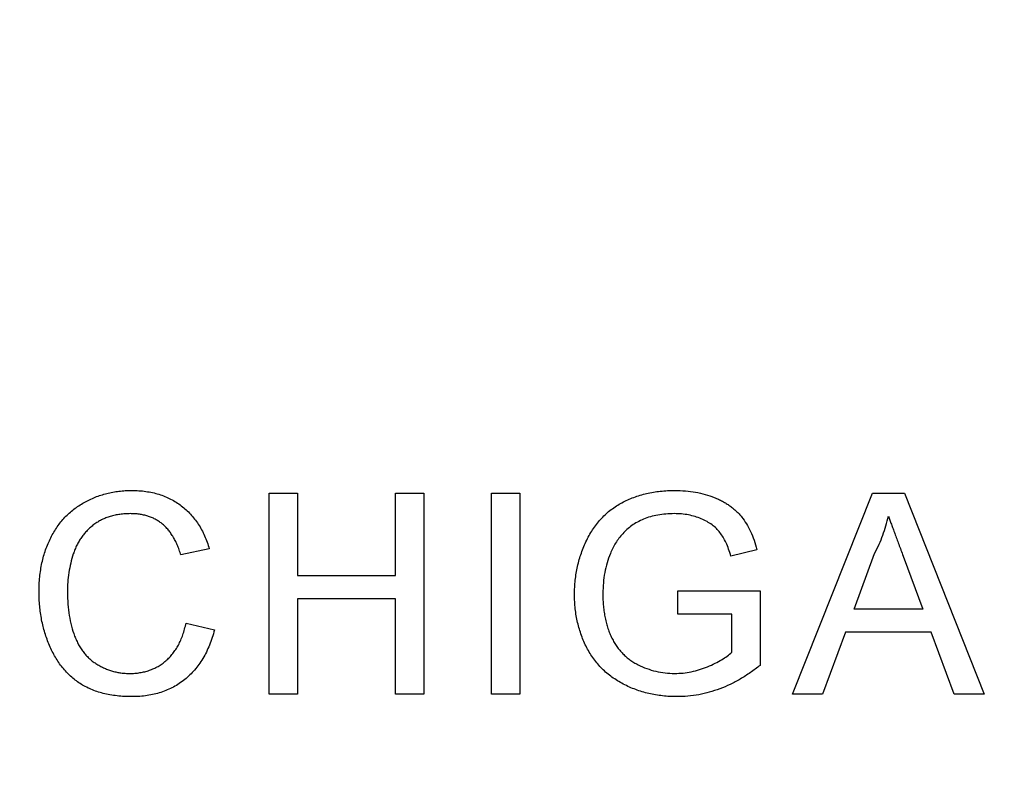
# Model space of a CAD drawing. Header units: inches. Extents: x 0.5 to 16.4, y 0.4 to 10.9.
# Tile 7 of 12: x 4.923 to 5.715, y 6.429 to 7.048. Entities that reach past the tile are written whole.
import ezdxf

# ---------------------------------------------------------------- set-up
doc = ezdxf.new("R2010")
doc.units = ezdxf.units.IN
doc.header["$MEASUREMENT"] = 0
doc.layers.add('OBJECT', color=1, linetype='Continuous')

msp = doc.modelspace()

# ---------------------------------------------------------------- linework, layer by layer
at = {"layer": 'OBJECT', "linetype": 'Continuous', "lineweight": 25}
for p, q in [((5.12405, 6.66749), (5.14687, 6.66749)), ((5.12405, 6.5057), (5.12405, 6.66749)), ((5.14687, 6.66749), (5.14687, 6.60111)), ((5.22568, 6.66749), (5.2485, 6.66749)), ((5.22568, 6.60111), (5.22568, 6.66749)), ((5.2485, 6.66749), (5.2485, 6.5057)), ((5.30284, 6.5057), (5.30284, 6.66749)), ((5.30284, 6.66749), (5.32566, 6.66749)), ((5.32566, 6.66749), (5.32566, 6.5057)), ((5.54495, 6.5057), (5.60919, 6.66749)), ((5.60919, 6.66749), (5.63492, 6.66749)), ((5.63492, 6.66749), (5.69915, 6.5057)), ((5.07593, 6.62254), (5.05311, 6.61764)), ((5.51631, 6.62189), (5.49544, 6.61664)), ((5.59444, 6.57415), (5.611, 6.61894)), ((5.63395, 6.61667), (5.64967, 6.57415)), ((5.14687, 6.60111), (5.22568, 6.60111)), ((5.4526, 6.57), (5.4526, 6.58867)), ((5.4526, 6.58867), (5.51897, 6.58867)), ((5.51897, 6.58867), (5.51897, 6.52881)), ((5.14687, 6.58245), (5.14687, 6.5057)), ((5.22568, 6.58245), (5.14687, 6.58245)), ((5.22568, 6.5057), (5.22568, 6.58245)), ((5.64967, 6.57415), (5.59444, 6.57415)), ((5.49615, 6.57), (5.4526, 6.57)), ((5.49615, 6.53934), (5.49615, 6.57)), ((5.05726, 6.56281), (5.08008, 6.55749)), ((5.58757, 6.55548), (5.56916, 6.5057)), ((5.65654, 6.55548), (5.58757, 6.55548)), ((5.67495, 6.5057), (5.65654, 6.55548)), ((5.14687, 6.5057), (5.12405, 6.5057)), ((5.2485, 6.5057), (5.22568, 6.5057)), ((5.32566, 6.5057), (5.30284, 6.5057)), ((5.56916, 6.5057), (5.54495, 6.5057)), ((5.69915, 6.5057), (5.67495, 6.5057))]:
    msp.add_line(p, q, dxfattribs=at)
for radius in [1.182, 1.18]:
    msp.add_circle((5.26323, 6.3057), radius, dxfattribs=at)
for radius, start, end in [(1.6245, 29.46522, 270), (1.23, 43.74009, 316.25991)]:
    msp.add_arc((5.26323, 6.3057), radius, start, end, dxfattribs=at)
for points, knots in [([(4.93904, 6.58779), (4.93907, 6.58985), (4.93914, 6.5939), (4.93955, 6.59989), (4.9403, 6.60567), (4.94134, 6.61124), (4.94266, 6.61661), (4.94429, 6.62178), (4.9462, 6.62675), (4.9484, 6.63152), (4.95089, 6.63604), (4.95361, 6.64031), (4.95661, 6.64427), (4.95982, 6.64798), (4.9633, 6.6514), (4.96705, 6.65451), (4.97103, 6.65737), (4.97525, 6.65993), (4.97965, 6.66217), (4.98416, 6.66418), (4.9888, 6.66582), (4.99354, 6.66718), (4.99839, 6.66826), (5.00335, 6.66899), (5.00842, 6.66946), (5.01185, 6.66953), (5.01358, 6.66956)], [0, 0, 0, 0, 0.049401, 0.097605, 0.144255, 0.189472, 0.233915, 0.277237, 0.319859, 0.361957, 0.403486, 0.443934, 0.483649, 0.522893, 0.561858, 0.600795, 0.640104, 0.679643, 0.7194, 0.758854, 0.798315, 0.837802, 0.877469, 0.917683, 0.958393, 1, 1, 1, 1]), ([(5.01358, 6.66956), (5.01551, 6.66952), (5.01931, 6.66945), (5.0249, 6.66886), (5.03024, 6.66787), (5.03537, 6.66658), (5.04024, 6.6648), (5.04489, 6.6627), (5.04929, 6.66016), (5.05346, 6.65727), (5.05733, 6.65402), (5.06097, 6.65049), (5.06422, 6.64659), (5.06721, 6.64241), (5.06984, 6.63789), (5.07223, 6.63308), (5.07428, 6.62794), (5.07537, 6.62436), (5.07593, 6.62254)], [0, 0, 0, 0, 0.068649, 0.134937, 0.198842, 0.261409, 0.322517, 0.382377, 0.442471, 0.502228, 0.562101, 0.621732, 0.681851, 0.742049, 0.803908, 0.867162, 0.932361, 1, 1, 1, 1]), ([(5.36963, 6.58582), (5.36966, 6.58775), (5.36973, 6.59159), (5.37019, 6.59732), (5.37097, 6.60294), (5.37204, 6.60847), (5.3734, 6.6139), (5.37509, 6.61922), (5.37711, 6.62444), (5.37939, 6.62954), (5.38194, 6.63446), (5.38487, 6.63902), (5.38795, 6.64335), (5.39143, 6.64725), (5.39507, 6.65092), (5.39905, 6.65419), (5.40328, 6.65715), (5.40776, 6.65978), (5.41247, 6.66207), (5.41736, 6.66408), (5.42243, 6.66576), (5.42766, 6.66717), (5.43308, 6.66822), (5.43867, 6.66901), (5.44444, 6.66946), (5.44835, 6.66953), (5.45033, 6.66956)], [0, 0, 0, 0, 0.044166, 0.087712, 0.131033, 0.173745, 0.216216, 0.25865, 0.301202, 0.343925, 0.386289, 0.427414, 0.46767, 0.507345, 0.546586, 0.58565, 0.624788, 0.664254, 0.704074, 0.744334, 0.784891, 0.825992, 0.867977, 0.91081, 0.954848, 1, 1, 1, 1]), ([(5.45033, 6.66956), (5.45318, 6.66949), (5.45876, 6.66936), (5.46693, 6.66831), (5.47465, 6.66653), (5.48077, 6.66448), (5.48537, 6.66248), (5.48862, 6.66086), (5.49167, 6.6591), (5.49457, 6.65724), (5.49724, 6.65517), (5.49972, 6.65299), (5.50202, 6.65066), (5.50485, 6.64734), (5.50808, 6.64272), (5.51133, 6.63646), (5.51418, 6.62948), (5.51558, 6.62447), (5.51631, 6.62189)], [0, 0, 0, 0, 0.096242, 0.188044, 0.277016, 0.363173, 0.405261, 0.445984, 0.48547, 0.524163, 0.561827, 0.599244, 0.63556, 0.671986, 0.746256, 0.824953, 0.909432, 1, 1, 1, 1]), ([(5.01247, 6.65089), (5.01105, 6.65087), (5.00824, 6.65083), (5.00412, 6.65039), (5.00016, 6.64973), (4.99639, 6.64875), (4.99279, 6.64752), (4.98939, 6.64599), (4.98616, 6.6442), (4.98312, 6.64213), (4.98031, 6.63981), (4.97765, 6.63736), (4.97527, 6.63465), (4.97308, 6.6318), (4.97114, 6.62873), (4.96939, 6.62549), (4.96784, 6.62206), (4.96616, 6.61724), (4.96445, 6.61102), (4.96296, 6.60342), (4.96201, 6.59569), (4.9619, 6.5905), (4.96185, 6.58789)], [0, 0, 0, 0, 0.046763, 0.091969, 0.135804, 0.178232, 0.219441, 0.260177, 0.30028, 0.340548, 0.380311, 0.419642, 0.459017, 0.498182, 0.53767, 0.577913, 0.618649, 0.660762, 0.745299, 0.829745, 0.914602, 1, 1, 1, 1]), ([(5.05311, 6.61764), (5.05267, 6.61904), (5.05179, 6.62178), (5.05023, 6.62568), (5.04855, 6.62931), (5.0467, 6.63263), (5.04469, 6.63564), (5.04255, 6.63839), (5.04024, 6.64082), (5.0378, 6.64299), (5.03518, 6.64484), (5.03242, 6.64647), (5.02948, 6.64783), (5.0264, 6.64897), (5.02315, 6.64985), (5.01973, 6.65046), (5.01615, 6.65081), (5.01372, 6.65087), (5.01247, 6.65089)], [0, 0, 0, 0, 0.0772311, 0.1511652, 0.2207847, 0.2871495, 0.3506325, 0.4113068, 0.4699644, 0.5267072, 0.5824983, 0.6385087, 0.694918, 0.7524204, 0.811251, 0.8718561, 0.9346442, 1, 1, 1, 1]), ([(5.44991, 6.65089), (5.4476, 6.65084), (5.44314, 6.65072), (5.43668, 6.64992), (5.4307, 6.64854), (5.42522, 6.64658), (5.42027, 6.64418), (5.41577, 6.64145), (5.4118, 6.63833), (5.40835, 6.63486), (5.40535, 6.63115), (5.40267, 6.62728), (5.40034, 6.62322), (5.3991, 6.62037), (5.39847, 6.61894)], [0, 0, 0, 0, 0.1068407, 0.2068567, 0.3015533, 0.3909553, 0.4761291, 0.5566651, 0.6344649, 0.709591, 0.7833217, 0.8557465, 0.9277906, 1, 1, 1, 1]), ([(5.49544, 6.61664), (5.49484, 6.61856), (5.49368, 6.62223), (5.49165, 6.62737), (5.48928, 6.63181), (5.48675, 6.63572), (5.48374, 6.63908), (5.48024, 6.64206), (5.47615, 6.64464), (5.47155, 6.64686), (5.46656, 6.64866), (5.46125, 6.64995), (5.45567, 6.65075), (5.45185, 6.65085), (5.44991, 6.65089)], [0, 0, 0, 0, 0.0970736, 0.1859177, 0.2661171, 0.3394023, 0.409907, 0.4831125, 0.5604586, 0.6427393, 0.7286314, 0.8161028, 0.9060966, 1, 1, 1, 1]), ([(5.611, 6.61894), (5.61222, 6.62135), (5.61463, 6.62615), (5.6176, 6.63361), (5.6202, 6.64113), (5.62144, 6.64626), (5.62205, 6.64882)], [0, 0, 0, 0, 0.2536408, 0.5043922, 0.7527059, 1, 1, 1, 1]), ([(5.62205, 6.64882), (5.62243, 6.64778), (5.62321, 6.64562), (5.6245, 6.64228), (5.62581, 6.63865), (5.62723, 6.63476), (5.62881, 6.63062), (5.63041, 6.62619), (5.63217, 6.62152), (5.63335, 6.61831), (5.63395, 6.61667)], [0, 0, 0, 0, 0.096605, 0.200731, 0.313492, 0.434329, 0.563574, 0.700567, 0.846852, 1, 1, 1, 1]), ([(5.39847, 6.61894), (5.39754, 6.61643), (5.39567, 6.61137), (5.39384, 6.60341), (5.39266, 6.59514), (5.39252, 6.58952), (5.39245, 6.58666)], [0, 0, 0, 0, 0.2429832, 0.4890828, 0.7406789, 1, 1, 1, 1]), ([(5.01403, 6.50363), (5.01193, 6.50366), (5.00783, 6.50372), (5.00182, 6.5042), (4.99611, 6.50504), (4.9907, 6.50621), (4.98557, 6.50766), (4.98075, 6.50947), (4.97625, 6.51165), (4.97203, 6.51412), (4.96811, 6.51694), (4.96439, 6.52001), (4.96097, 6.52343), (4.95776, 6.52711), (4.95483, 6.53111), (4.95207, 6.53536), (4.94963, 6.53995), (4.9474, 6.54479), (4.94545, 6.54983), (4.94372, 6.55497), (4.9423, 6.56023), (4.94108, 6.56555), (4.9402, 6.57099), (4.9395, 6.5765), (4.93911, 6.58212), (4.93906, 6.58589), (4.93904, 6.58779)], [0, 0, 0, 0, 0.049196, 0.096248, 0.141349, 0.184656, 0.226059, 0.266173, 0.30529, 0.343245, 0.380877, 0.418496, 0.456319, 0.494237, 0.533024, 0.572473, 0.613079, 0.654934, 0.697397, 0.739884, 0.782195, 0.825062, 0.867987, 0.911411, 0.955372, 1, 1, 1, 1]), ([(4.96185, 6.58789), (4.96191, 6.58461), (4.96203, 6.57826), (4.96317, 6.56904), (4.96491, 6.56045), (4.96701, 6.55375), (4.96912, 6.5488), (4.97083, 6.54534), (4.97278, 6.54213), (4.97492, 6.53917), (4.97728, 6.53645), (4.97983, 6.53397), (4.98256, 6.5317), (4.98552, 6.52975), (4.98858, 6.52801), (4.99171, 6.52647), (4.99492, 6.52517), (4.9982, 6.52415), (5.00152, 6.52328), (5.00492, 6.52271), (5.00838, 6.52238), (5.01071, 6.52233), (5.01189, 6.5223)], [0, 0, 0, 0, 0.105343, 0.204375, 0.298069, 0.38707, 0.429726, 0.470901, 0.511122, 0.550179, 0.588354, 0.626683, 0.664452, 0.702515, 0.740481, 0.777618, 0.814716, 0.851527, 0.888098, 0.925112, 0.962104, 1, 1, 1, 1]), ([(5.45211, 6.50363), (5.45015, 6.50366), (5.44627, 6.50372), (5.44051, 6.50423), (5.43489, 6.50499), (5.42942, 6.5061), (5.42407, 6.50752), (5.41886, 6.50928), (5.41378, 6.51132), (5.40886, 6.51367), (5.40418, 6.51636), (5.39975, 6.51931), (5.39562, 6.52256), (5.39179, 6.52609), (5.38827, 6.52992), (5.38502, 6.53399), (5.38211, 6.53839), (5.37948, 6.54303), (5.37716, 6.54787), (5.37514, 6.55288), (5.37347, 6.55804), (5.37207, 6.56333), (5.37096, 6.56875), (5.37019, 6.57431), (5.36973, 6.58002), (5.36966, 6.58387), (5.36963, 6.58582)], [0, 0, 0, 0, 0.044699, 0.088796, 0.131912, 0.174225, 0.21638, 0.258301, 0.299833, 0.341459, 0.382703, 0.423098, 0.463002, 0.502657, 0.541964, 0.581674, 0.621727, 0.662298, 0.703372, 0.744354, 0.78565, 0.827265, 0.869336, 0.911963, 0.955548, 1, 1, 1, 1]), ([(5.39245, 6.58666), (5.39246, 6.58491), (5.39248, 6.58148), (5.39287, 6.57644), (5.39338, 6.57161), (5.39422, 6.56701), (5.39521, 6.56262), (5.39643, 6.55845), (5.39793, 6.5545), (5.39961, 6.55076), (5.40153, 6.54725), (5.40366, 6.54397), (5.40601, 6.54094), (5.40855, 6.53815), (5.41127, 6.53554), (5.41423, 6.5332), (5.4174, 6.53112), (5.42186, 6.52864), (5.42773, 6.52613), (5.43502, 6.5239), (5.44254, 6.52257), (5.44763, 6.52239), (5.4502, 6.5223)], [0, 0, 0, 0, 0.053538, 0.104883, 0.154435, 0.202077, 0.247846, 0.291965, 0.335047, 0.37675, 0.417413, 0.45728, 0.496143, 0.534506, 0.572835, 0.611177, 0.649576, 0.688923, 0.767064, 0.844414, 0.921553, 1, 1, 1, 1]), ([(5.01189, 6.5223), (5.0133, 6.52233), (5.01607, 6.52238), (5.02015, 6.52289), (5.02407, 6.52364), (5.0278, 6.5248), (5.03139, 6.52622), (5.0348, 6.52797), (5.03803, 6.53008), (5.04112, 6.53247), (5.044, 6.53519), (5.04664, 6.53822), (5.049, 6.54157), (5.0512, 6.54518), (5.05304, 6.54917), (5.05475, 6.55342), (5.05618, 6.558), (5.0569, 6.56118), (5.05726, 6.56281)], [0, 0, 0, 0, 0.063336, 0.125111, 0.184688, 0.24321, 0.300888, 0.35837, 0.415761, 0.474387, 0.533966, 0.594008, 0.655072, 0.71861, 0.784375, 0.852991, 0.9249, 1, 1, 1, 1]), ([(5.08008, 6.55749), (5.07951, 6.55535), (5.07839, 6.55117), (5.07618, 6.54518), (5.0737, 6.53957), (5.07088, 6.53433), (5.06771, 6.52951), (5.06426, 6.52504), (5.0604, 6.52101), (5.05626, 6.51734), (5.05182, 6.5141), (5.04712, 6.5113), (5.0422, 6.50892), (5.03703, 6.50697), (5.03161, 6.50549), (5.02597, 6.50442), (5.02008, 6.50376), (5.01607, 6.50367), (5.01403, 6.50363)], [0, 0, 0, 0, 0.071578, 0.140016, 0.206197, 0.270156, 0.332001, 0.392755, 0.452579, 0.512253, 0.571532, 0.630152, 0.688769, 0.748164, 0.808703, 0.870256, 0.9339, 1, 1, 1, 1]), ([(5.4502, 6.5223), (5.45245, 6.52237), (5.45694, 6.52252), (5.46362, 6.52354), (5.4702, 6.52528), (5.47657, 6.52764), (5.48252, 6.53033), (5.48779, 6.53321), (5.49236, 6.53609), (5.49493, 6.5383), (5.49615, 6.53934)], [0, 0, 0, 0, 0.135098, 0.269573, 0.405026, 0.543117, 0.676348, 0.796803, 0.903663, 1, 1, 1, 1]), ([(5.51897, 6.52881), (5.51635, 6.52682), (5.5112, 6.52289), (5.50311, 6.51777), (5.4949, 6.51343), (5.48657, 6.50984), (5.47811, 6.50708), (5.46954, 6.5051), (5.46086, 6.50384), (5.45503, 6.5037), (5.45211, 6.50363)], [0, 0, 0, 0, 0.135541, 0.266762, 0.393554, 0.517946, 0.639664, 0.759797, 0.87974, 1, 1, 1, 1])]:
    msp.add_open_spline(points, degree=3, knots=knots, dxfattribs=at)

doc.saveas('drawing.dxf')
